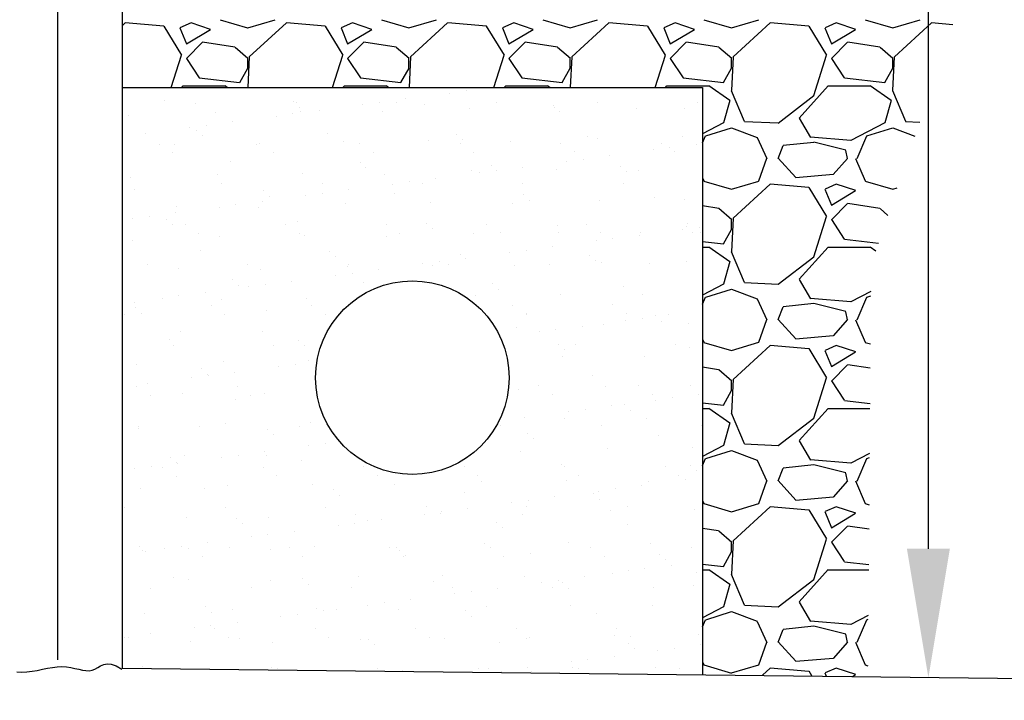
# Model space of a CAD drawing. Header units: inches. Extents: x -9715 to 32893, y -15613 to -1138.
# Tile 168 of 256: x 8983 to 9014, y -5810 to -5789. Entities that reach past the tile are written whole.
import ezdxf

# ---------------------------------------------------------------- set-up
doc = ezdxf.new("R2010")
doc.units = ezdxf.units.IN
doc.header["$MEASUREMENT"] = 0
doc.layers.get('0').update_dxf_attribs({"color": 252})
for name, color, linetype in [('S1', 2, 'Continuous'), ('S3', 4, 'Continuous'), ('S5R', 1, 'Continuous'), ('S6', 1, 'Continuous')]:
    doc.layers.add(name, color=color, linetype=linetype)

# ---------------------------------------------------------------- blocks, each defined once
blk = doc.blocks.new('*X704')
at = {"color": 0}
for p, q in [((1327.081, 570.854), (1327.081, 570.854)), ((1328.643, 571.059), (1328.643, 571.059)), ((1331.082, 571.38), (1331.082, 571.38)), ((1300.579, 570.147), (1300.579, 570.147)), ((1303.436, 569.927), (1303.436, 569.927)), ((1312.584, 570.044), (1312.584, 570.044)), ((1312.778, 569.944), (1312.778, 569.944)), ((1319.006, 569.79), (1319.006, 569.79)), ((1320.567, 569.996), (1320.567, 569.996)), ((1322.121, 569.961), (1322.121, 569.961)), ((1323.006, 570.317), (1323.006, 570.317)), ((1324.765, 569.779), (1324.765, 569.779)), ((1331.463, 569.978), (1331.463, 569.978)), ((1336.769, 569.676), (1336.769, 569.676)), ((1340.806, 569.995), (1340.806, 569.995)), ((1350.148, 570.012), (1350.148, 570.012)), ((1297.209, 568.749), (1297.209, 568.749)), ((1305.311, 569.041), (1305.311, 569.041)), ((1312.492, 568.933), (1312.492, 568.933)), ((1313.137, 569.537), (1313.137, 569.537)), ((1313.164, 569.141), (1313.164, 569.141)), ((1314.931, 569.254), (1314.931, 569.254)), ((1320.838, 569.104), (1320.838, 569.104)), ((1328.941, 569.396), (1328.941, 569.396)), ((1336.794, 569.496), (1336.794, 569.496)), ((1337.322, 569.169), (1337.322, 569.169)), ((1344.468, 569.459), (1344.468, 569.459)), ((1348.951, 569.41), (1348.951, 569.41)), ((1304.417, 567.87), (1304.417, 567.87)), ((1306.856, 568.191), (1306.856, 568.191)), ((1310.93, 568.727), (1310.93, 568.727)), ((1298.78, 567.128), (1298.78, 567.128)), ((1302.855, 567.664), (1302.855, 567.664)), ((1303.565, 567.411), (1303.565, 567.411)), ((1315.747, 567.146), (1315.747, 567.146)), ((1327.751, 567.043), (1327.751, 567.043)), ((1300.039, 566.122), (1300.039, 566.122)), ((1301.444, 566.073), (1301.444, 566.073)), ((1304.118, 566.904), (1304.118, 566.904)), ((1309.118, 566.036), (1309.118, 566.036)), ((1309.382, 566.139), (1309.382, 566.139)), ((1317.221, 566.328), (1317.221, 566.328)), ((1318.724, 566.156), (1318.724, 566.156)), ((1325.073, 566.428), (1325.073, 566.428)), ((1328.067, 566.173), (1328.067, 566.173)), ((1328.304, 566.536), (1328.304, 566.536)), ((1332.748, 566.391), (1332.748, 566.391)), ((1337.409, 566.19), (1337.409, 566.19)), ((1339.932, 566.777), (1339.932, 566.777)), ((1340.85, 566.683), (1340.85, 566.683)), ((1346.751, 566.207), (1346.751, 566.207)), ((1348.703, 566.783), (1348.703, 566.783)), ((1349.998, 566.103), (1349.998, 566.103)), ((1301.304, 565.316), (1301.304, 565.316)), ((1310.647, 565.333), (1310.647, 565.333)), ((1319.989, 565.35), (1319.989, 565.35)), ((1329.332, 565.367), (1329.332, 565.367)), ((1338.674, 565.384), (1338.674, 565.384)), ((1345.998, 565.577), (1345.998, 565.577)), ((1347.559, 565.782), (1347.559, 565.782)), ((1348.017, 565.401), (1348.017, 565.401)), ((1306.728, 564.513), (1306.728, 564.513)), ((1318.732, 564.409), (1318.732, 564.409)), ((1337.922, 564.513), (1337.922, 564.513)), ((1339.484, 564.719), (1339.484, 564.719)), ((1341.923, 565.04), (1341.923, 565.04)), ((1305.5, 563.26), (1305.5, 563.26)), ((1313.353, 563.36), (1313.353, 563.36)), ((1319.285, 563.903), (1319.285, 563.903)), ((1321.027, 563.323), (1321.027, 563.323)), ((1329.13, 563.615), (1329.13, 563.615)), ((1329.847, 563.45), (1329.847, 563.45)), ((1330.914, 564.144), (1330.914, 564.144)), ((1331.409, 563.656), (1331.409, 563.656)), ((1333.847, 563.977), (1333.847, 563.977)), ((1336.983, 563.715), (1336.983, 563.715)), ((1342.918, 564.041), (1342.918, 564.041)), ((1343.471, 563.534), (1343.471, 563.534)), ((1344.657, 563.679), (1344.657, 563.679)), ((1297.398, 562.968), (1297.398, 562.968)), ((1305.859, 562.415), (1305.859, 562.415)), ((1315.201, 562.432), (1315.201, 562.432)), ((1321.772, 562.387), (1321.772, 562.387)), ((1323.333, 562.593), (1323.333, 562.593)), ((1324.544, 562.449), (1324.544, 562.449)), ((1325.772, 562.914), (1325.772, 562.914)), ((1333.886, 562.466), (1333.886, 562.466)), ((1343.228, 562.483), (1343.228, 562.483)), ((1297.71, 561.88), (1297.71, 561.88)), ((1309.714, 561.776), (1309.714, 561.776)), ((1315.258, 561.53), (1315.258, 561.53)), ((1317.697, 561.851), (1317.697, 561.851)), ((1321.895, 561.511), (1321.895, 561.511)), ((1309.622, 560.788), (1309.622, 560.788)), ((1310.267, 561.27), (1310.267, 561.27)), ((1313.696, 561.324), (1313.696, 561.324)), ((1317.41, 560.547), (1317.41, 560.547)), ((1325.262, 560.648), (1325.262, 560.648)), ((1332.937, 560.611), (1332.937, 560.611)), ((1333.9, 561.408), (1333.9, 561.408)), ((1334.453, 560.901), (1334.453, 560.901)), ((1341.039, 560.903), (1341.039, 560.903)), ((1346.081, 561.143), (1346.081, 561.143)), ((1348.892, 561.003), (1348.892, 561.003)), ((1301.546, 559.724), (1301.546, 559.724)), ((1301.633, 560.292), (1301.633, 560.292)), ((1305.621, 560.261), (1305.621, 560.261)), ((1307.183, 560.466), (1307.183, 560.466)), ((1309.307, 560.256), (1309.307, 560.256)), ((1297.546, 559.198), (1297.546, 559.198)), ((1299.107, 559.403), (1299.107, 559.403)), ((1300.696, 559.143), (1300.696, 559.143)), ((1312.877, 558.878), (1312.877, 558.878)), ((1324.881, 558.775), (1324.881, 558.775)), ((1339.832, 558.678), (1339.832, 558.678)), ((1349.174, 558.695), (1349.174, 558.695)), ((1301.249, 558.637), (1301.249, 558.637)), ((1302.462, 558.61), (1302.462, 558.61)), ((1303.727, 557.804), (1303.727, 557.804)), ((1311.805, 558.627), (1311.805, 558.627)), ((1313.07, 557.821), (1313.07, 557.821)), ((1321.147, 558.644), (1321.147, 558.644)), ((1322.412, 557.838), (1322.412, 557.838)), ((1325.434, 558.268), (1325.434, 558.268)), ((1329.319, 557.835), (1329.319, 557.835)), ((1330.489, 558.661), (1330.489, 558.661)), ((1331.755, 557.855), (1331.755, 557.855)), ((1337.063, 558.51), (1337.063, 558.51)), ((1337.172, 557.935), (1337.172, 557.935)), ((1341.097, 557.872), (1341.097, 557.872)), ((1344.846, 557.898), (1344.846, 557.898)), ((1348.764, 558.173), (1348.764, 558.173)), ((1349.067, 558.407), (1349.067, 558.407)), ((1349.62, 557.9), (1349.62, 557.9)), ((1350.325, 558.379), (1350.325, 558.379)), ((1350.439, 557.889), (1350.439, 557.889)), ((1297.587, 557.188), (1297.587, 557.188)), ((1305.689, 557.48), (1305.689, 557.48)), ((1313.542, 557.58), (1313.542, 557.58)), ((1321.216, 557.543), (1321.216, 557.543)), ((1340.688, 557.11), (1340.688, 557.11)), ((1342.25, 557.316), (1342.25, 557.316)), ((1344.689, 557.637), (1344.689, 557.637)), ((1303.859, 556.245), (1303.859, 556.245)), ((1315.863, 556.142), (1315.863, 556.142)), ((1332.613, 556.047), (1332.613, 556.047)), ((1334.175, 556.253), (1334.175, 556.253)), ((1336.613, 556.574), (1336.613, 556.574)), ((1316.416, 555.635), (1316.416, 555.635)), ((1326.099, 555.189), (1326.099, 555.189)), ((1328.044, 555.877), (1328.044, 555.877)), ((1328.538, 555.51), (1328.538, 555.51)), ((1340.049, 555.774), (1340.049, 555.774)), ((1340.602, 555.267), (1340.602, 555.267)), ((1341.228, 555.122), (1341.228, 555.122)), ((1349.081, 555.222), (1349.081, 555.222)), ((1298.939, 554.886), (1298.939, 554.886)), ((1301.822, 554.512), (1301.822, 554.512)), ((1308.282, 554.903), (1308.282, 554.903)), ((1309.496, 554.475), (1309.496, 554.475)), ((1317.599, 554.767), (1317.599, 554.767)), ((1317.624, 554.92), (1317.624, 554.92)), ((1318.024, 554.126), (1318.024, 554.126)), ((1320.463, 554.447), (1320.463, 554.447)), ((1324.538, 554.984), (1324.538, 554.984)), ((1325.451, 554.867), (1325.451, 554.867)), ((1326.966, 554.937), (1326.966, 554.937)), ((1333.126, 554.83), (1333.126, 554.83)), ((1336.309, 554.954), (1336.309, 554.954)), ((1345.651, 554.971), (1345.651, 554.971)), ((1306.845, 553.509), (1306.845, 553.509)), ((1312.388, 553.384), (1312.388, 553.384)), ((1316.462, 553.921), (1316.462, 553.921)), ((1319.026, 553.244), (1319.026, 553.244)), ((1304.312, 552.321), (1304.312, 552.321)), ((1307.398, 553.002), (1307.398, 553.002)), ((1308.387, 552.858), (1308.387, 552.858)), ((1309.949, 553.063), (1309.949, 553.063)), ((1331.03, 553.141), (1331.03, 553.141)), ((1331.583, 552.634), (1331.583, 552.634)), ((1343.212, 552.875), (1343.212, 552.875)), ((1297.776, 551.407), (1297.776, 551.407)), ((1300.312, 551.794), (1300.312, 551.794)), ((1301.873, 552), (1301.873, 552)), ((1305.878, 551.699), (1305.878, 551.699)), ((1313.731, 551.799), (1313.731, 551.799)), ((1329.508, 552.054), (1329.508, 552.054)), ((1337.361, 552.155), (1337.361, 552.155)), ((1345.035, 552.118), (1345.035, 552.118)), ((1297.826, 550.876), (1297.826, 550.876)), ((1304.885, 551.098), (1304.885, 551.098)), ((1310.008, 550.611), (1310.008, 550.611)), ((1314.227, 551.115), (1314.227, 551.115)), ((1332.912, 551.149), (1332.912, 551.149)), ((1342.255, 551.166), (1342.255, 551.166)), ((1296.808, 550.275), (1296.808, 550.275)), ((1298.379, 550.369), (1298.379, 550.369)), ((1306.15, 550.292), (1306.15, 550.292)), ((1315.493, 550.309), (1315.493, 550.309)), ((1334.177, 550.343), (1334.177, 550.343)), ((1334.193, 550.242), (1334.193, 550.242)), ((1343.454, 549.707), (1343.454, 549.707)), ((1343.52, 550.36), (1343.52, 550.36)), ((1345.016, 549.912), (1345.016, 549.912)), ((1346.198, 550.139), (1346.198, 550.139)), ((1346.75, 549.633), (1346.75, 549.633)), ((1347.455, 550.233), (1347.455, 550.233)), ((1302.011, 548.731), (1302.011, 548.731)), ((1309.685, 548.695), (1309.685, 548.695)), ((1333.315, 549.05), (1333.315, 549.05)), ((1335.379, 548.644), (1335.379, 548.644)), ((1336.941, 548.849), (1336.941, 548.849)), ((1339.379, 549.17), (1339.379, 549.17)), ((1341.417, 549.342), (1341.417, 549.342)), ((1349.27, 549.442), (1349.27, 549.442)), ((1300.989, 547.978), (1300.989, 547.978)), ((1312.994, 547.875), (1312.994, 547.875)), ((1301.362, 547.373), (1301.362, 547.373)), ((1310.704, 547.39), (1310.704, 547.39)), ((1313.546, 547.368), (1313.546, 547.368)), ((1337.179, 547.506), (1337.179, 547.506)), ((1337.732, 547), (1337.732, 547)), ((1338.732, 547.441), (1338.732, 547.441)), ((1348.074, 547.458), (1348.074, 547.458)), ((1349.36, 547.241), (1349.36, 547.241)), ((1306.067, 545.919), (1306.067, 545.919)), ((1313.92, 546.019), (1313.92, 546.019)), ((1337.55, 546.374), (1337.55, 546.374)), ((1345.224, 546.337), (1345.224, 546.337)), ((1297.965, 545.627), (1297.965, 545.627)), ((1303.975, 545.242), (1303.975, 545.242)), ((1311.153, 545.454), (1311.153, 545.454)), ((1312.715, 545.66), (1312.715, 545.66)), ((1303.078, 544.391), (1303.078, 544.391)), ((1304.528, 544.735), (1304.528, 544.735)), ((1304.639, 544.597), (1304.639, 544.597)), ((1307.078, 544.918), (1307.078, 544.918)), ((1340.342, 544.608), (1340.342, 544.608)), ((1297.966, 543.568), (1297.966, 543.568)), ((1299.003, 543.855), (1299.003, 543.855)), ((1307.308, 543.585), (1307.308, 543.585)), ((1333.504, 543.269), (1333.504, 543.269)), ((1335.335, 543.636), (1335.335, 543.636)), ((1341.606, 543.561), (1341.606, 543.561)), ((1344.678, 543.653), (1344.678, 543.653)), ((1349.459, 543.661), (1349.459, 543.661)), ((1299.231, 542.763), (1299.231, 542.763)), ((1302.2, 542.951), (1302.2, 542.951)), ((1307.138, 542.343), (1307.138, 542.343)), ((1308.573, 542.78), (1308.573, 542.78)), ((1309.874, 542.914), (1309.874, 542.914)), ((1336.6, 542.83), (1336.6, 542.83)), ((1345.943, 542.847), (1345.943, 542.847)), ((1346.22, 542.303), (1346.22, 542.303)), ((1347.782, 542.509), (1347.782, 542.509)), ((1350.221, 542.83), (1350.221, 542.83)), ((1339.706, 541.446), (1339.706, 541.446)), ((1342.145, 541.767), (1342.145, 541.767)), ((1343.328, 541.872), (1343.328, 541.872)), ((1343.881, 541.365), (1343.881, 541.365)), ((1334.07, 540.704), (1334.07, 540.704)), ((1337.739, 540.594), (1337.739, 540.594)), ((1338.145, 541.24), (1338.145, 541.24)), ((1345.413, 540.557), (1345.413, 540.557)), ((1298.12, 539.71), (1298.12, 539.71)), ((1298.154, 539.846), (1298.154, 539.846)), ((1303.785, 539.861), (1303.785, 539.861)), ((1306.256, 540.138), (1306.256, 540.138)), ((1310.124, 539.607), (1310.124, 539.607)), ((1313.127, 539.878), (1313.127, 539.878)), ((1314.109, 540.238), (1314.109, 540.238)), ((1331.812, 539.912), (1331.812, 539.912)), ((1341.155, 539.929), (1341.155, 539.929)), ((1350.497, 539.946), (1350.497, 539.946)), ((1310.677, 539.1), (1310.677, 539.1)), ((1334.31, 539.239), (1334.31, 539.239)), ((1334.863, 538.732), (1334.863, 538.732)), ((1346.491, 538.974), (1346.491, 538.974)), ((1313.919, 538.051), (1313.919, 538.051)), ((1315.481, 538.257), (1315.481, 538.257)), ((1341.795, 537.781), (1341.795, 537.781)), ((1349.648, 537.881), (1349.648, 537.881)), ((1301.106, 536.974), (1301.106, 536.974)), ((1302.389, 537.17), (1302.389, 537.17)), ((1305.844, 536.988), (1305.844, 536.988)), ((1307.405, 537.193), (1307.405, 537.193)), ((1309.844, 537.514), (1309.844, 537.514)), ((1310.063, 537.134), (1310.063, 537.134)), ((1313.287, 536.709), (1313.287, 536.709)), ((1333.693, 537.489), (1333.693, 537.489)), ((1297.768, 535.925), (1297.768, 535.925)), ((1299.33, 536.13), (1299.33, 536.13)), ((1300.388, 536.056), (1300.388, 536.056)), ((1301.659, 536.467), (1301.659, 536.467)), ((1301.769, 536.451), (1301.769, 536.451)), ((1309.731, 536.073), (1309.731, 536.073)), ((1319.073, 536.09), (1319.073, 536.09)), ((1328.416, 536.107), (1328.416, 536.107)), ((1337.473, 536.34), (1337.473, 536.34)), ((1337.758, 536.124), (1337.758, 536.124)), ((1347.101, 536.141), (1347.101, 536.141)), ((1349.477, 536.237), (1349.477, 536.237)), ((1301.653, 535.25), (1301.653, 535.25)), ((1310.996, 535.267), (1310.996, 535.267)), ((1320.338, 535.284), (1320.338, 535.284)), ((1329.681, 535.301), (1329.681, 535.301)), ((1339.023, 535.318), (1339.023, 535.318)), ((1348.366, 535.335), (1348.366, 535.335)), ((1348.986, 534.9), (1348.986, 534.9)), ((1350.03, 535.731), (1350.03, 535.731)), ((1350.548, 535.106), (1350.548, 535.106)), ((1298.343, 534.066), (1298.343, 534.066)), ((1304.269, 534.076), (1304.269, 534.076)), ((1306.445, 534.358), (1306.445, 534.358)), ((1314.298, 534.458), (1314.298, 534.458)), ((1316.273, 533.973), (1316.273, 533.973)), ((1321.972, 534.421), (1321.972, 534.421)), ((1330.075, 534.713), (1330.075, 534.713)), ((1337.928, 534.813), (1337.928, 534.813)), ((1342.472, 534.043), (1342.472, 534.043)), ((1344.911, 534.364), (1344.911, 534.364)), ((1345.602, 534.776), (1345.602, 534.776)), ((1316.826, 533.466), (1316.826, 533.466)), ((1328.454, 533.707), (1328.454, 533.707)), ((1336.836, 533.301), (1336.836, 533.301)), ((1340.459, 533.604), (1340.459, 533.604)), ((1340.911, 533.837), (1340.911, 533.837)), ((1341.012, 533.098), (1341.012, 533.098)), ((1296.865, 532.332), (1296.865, 532.332)), ((1306.208, 532.349), (1306.208, 532.349)), ((1315.55, 532.366), (1315.55, 532.366)), ((1324.893, 532.383), (1324.893, 532.383)), ((1328.761, 532.237), (1328.761, 532.237)), ((1332.836, 532.774), (1332.836, 532.774)), ((1334.235, 532.4), (1334.235, 532.4)), ((1334.397, 532.979), (1334.397, 532.979)), ((1343.578, 532.417), (1343.578, 532.417)), ((1302.578, 531.39), (1302.578, 531.39)), ((1307.255, 531.34), (1307.255, 531.34)), ((1310.252, 531.353), (1310.252, 531.353)), ((1318.355, 531.645), (1318.355, 531.645)), ((1324.76, 531.711), (1324.76, 531.711)), ((1326.207, 531.745), (1326.207, 531.745)), ((1326.322, 531.916), (1326.322, 531.916)), ((1333.882, 531.708), (1333.882, 531.708)), ((1341.984, 532), (1341.984, 532)), ((1349.837, 532.101), (1349.837, 532.101)), ((1307.807, 530.833), (1307.807, 530.833)), ((1316.685, 530.648), (1316.685, 530.648)), ((1318.247, 530.853), (1318.247, 530.853)), ((1319.436, 531.074), (1319.436, 531.074)), ((1320.685, 531.174), (1320.685, 531.174)), ((1331.44, 530.971), (1331.44, 530.971)), ((1331.993, 530.465), (1331.993, 530.465)), ((1343.621, 530.706), (1343.621, 530.706)), ((1308.61, 529.585), (1308.61, 529.585)), ((1310.171, 529.79), (1310.171, 529.79)), ((1312.61, 530.111), (1312.61, 530.111)), ((1298.236, 528.707), (1298.236, 528.707)), ((1300.534, 528.521), (1300.534, 528.521)), ((1302.096, 528.727), (1302.096, 528.727)), ((1302.811, 528.544), (1302.811, 528.544)), ((1304.535, 529.048), (1304.535, 529.048)), ((1306.634, 528.577), (1306.634, 528.577)), ((1312.154, 528.561), (1312.154, 528.561)), ((1314.487, 528.677), (1314.487, 528.677)), ((1321.496, 528.578), (1321.496, 528.578)), ((1322.161, 528.641), (1322.161, 528.641)), ((1330.264, 528.932), (1330.264, 528.932)), ((1330.839, 528.595), (1330.839, 528.595)), ((1338.117, 529.033), (1338.117, 529.033)), ((1340.181, 528.612), (1340.181, 528.612)), ((1345.791, 528.996), (1345.791, 528.996)), ((1349.523, 528.629), (1349.523, 528.629)), ((1298.531, 528.285), (1298.531, 528.285)), ((1298.789, 528.2), (1298.789, 528.2)), ((1304.076, 527.738), (1304.076, 527.738)), ((1310.417, 528.441), (1310.417, 528.441)), ((1313.419, 527.755), (1313.419, 527.755)), ((1322.422, 528.338), (1322.422, 528.338)), ((1322.761, 527.772), (1322.761, 527.772)), ((1322.975, 527.832), (1322.975, 527.832)), ((1332.104, 527.789), (1332.104, 527.789)), ((1334.603, 528.073), (1334.603, 528.073)), ((1341.446, 527.806), (1341.446, 527.806)), ((1346.607, 527.97), (1346.607, 527.97)), ((1345.238, 526.639), (1345.238, 526.639)), ((1347.16, 527.463), (1347.16, 527.463)), ((1347.677, 526.96), (1347.677, 526.96)), ((1301.399, 525.808), (1301.399, 525.808)), ((1313.403, 525.705), (1313.403, 525.705)), ((1318.544, 525.865), (1318.544, 525.865)), ((1326.396, 525.965), (1326.396, 525.965)), ((1334.071, 525.928), (1334.071, 525.928)), ((1339.602, 525.897), (1339.602, 525.897)), ((1342.173, 526.22), (1342.173, 526.22)), ((1343.677, 526.434), (1343.677, 526.434)), ((1350.026, 526.32), (1350.026, 526.32)), ((1299.288, 524.82), (1299.288, 524.82)), ((1302.767, 525.609), (1302.767, 525.609)), ((1308.631, 524.836), (1308.631, 524.836)), ((1310.441, 525.573), (1310.441, 525.573)), ((1313.956, 525.199), (1313.956, 525.199)), ((1317.973, 524.853), (1317.973, 524.853)), ((1325.585, 525.44), (1325.585, 525.44)), ((1327.316, 524.87), (1327.316, 524.87)), ((1331.527, 524.834), (1331.527, 524.834)), ((1335.602, 525.371), (1335.602, 525.371)), ((1336.658, 524.887), (1336.658, 524.887)), ((1337.163, 525.576), (1337.163, 525.576)), ((1337.589, 525.337), (1337.589, 525.337)), ((1338.142, 524.83), (1338.142, 524.83)), ((1346, 524.904), (1346, 524.904)), ((1349.77, 525.072), (1349.77, 525.072)), ((1327.526, 524.307), (1327.526, 524.307)), ((1329.088, 524.513), (1329.088, 524.513)), ((1304.385, 523.072), (1304.385, 523.072)), ((1319.451, 523.244), (1319.451, 523.244)), ((1321.013, 523.45), (1321.013, 523.45)), ((1323.451, 523.771), (1323.451, 523.771)), ((1330.453, 523.152), (1330.453, 523.152)), ((1338.306, 523.252), (1338.306, 523.252)), ((1345.98, 523.215), (1345.98, 523.215)), ((1298.72, 522.505), (1298.72, 522.505)), ((1304.938, 522.566), (1304.938, 522.566)), ((1306.823, 522.797), (1306.823, 522.797)), ((1311.376, 522.181), (1311.376, 522.181)), ((1312.937, 522.387), (1312.937, 522.387)), ((1314.676, 522.897), (1314.676, 522.897)), ((1315.376, 522.708), (1315.376, 522.708)), ((1316.566, 522.807), (1316.566, 522.807)), ((1322.35, 522.86), (1322.35, 522.86)), ((1328.571, 522.704), (1328.571, 522.704)), ((1329.124, 522.197), (1329.124, 522.197)), ((1340.752, 522.439), (1340.752, 522.439)), ((1304.862, 521.324), (1304.862, 521.324)), ((1307.301, 521.645), (1307.301, 521.645)), ((1296.787, 520.261), (1296.787, 520.261)), ((1297.157, 520.209), (1297.157, 520.209)), ((1299.226, 520.582), (1299.226, 520.582)), ((1303.3, 521.118), (1303.3, 521.118)), ((1305.234, 521.032), (1305.234, 521.032)), ((1306.499, 520.226), (1306.499, 520.226)), ((1314.577, 521.049), (1314.577, 521.049)), ((1315.842, 520.243), (1315.842, 520.243)), ((1323.919, 521.066), (1323.919, 521.066)), ((1325.184, 520.26), (1325.184, 520.26)), ((1333.261, 521.082), (1333.261, 521.082)), ((1334.527, 520.277), (1334.527, 520.277)), ((1342.362, 520.439), (1342.362, 520.439)), ((1342.604, 521.099), (1342.604, 521.099)), ((1343.869, 520.294), (1343.869, 520.294)), ((1350.215, 520.54), (1350.215, 520.54)), ((1302.956, 519.829), (1302.956, 519.829)), ((1307.548, 520.174), (1307.548, 520.174)), ((1310.63, 519.792), (1310.63, 519.792)), ((1318.733, 520.084), (1318.733, 520.084)), ((1319.552, 520.071), (1319.552, 520.071)), ((1320.105, 519.564), (1320.105, 519.564)), ((1326.585, 520.184), (1326.585, 520.184)), ((1331.734, 519.806), (1331.734, 519.806)), ((1334.26, 520.147), (1334.26, 520.147)), ((1343.738, 519.702), (1343.738, 519.702)), ((1350.443, 519.557), (1350.443, 519.557)), ((1342.368, 518.494), (1342.368, 518.494)), ((1344.291, 519.196), (1344.291, 519.196)), ((1346.443, 519.03), (1346.443, 519.03)), ((1348.004, 519.236), (1348.004, 519.236)), ((1298.53, 517.541), (1298.53, 517.541)), ((1338.368, 517.967), (1338.368, 517.967)), ((1338.495, 517.472), (1338.495, 517.472)), ((1339.929, 518.173), (1339.929, 518.173)), ((1310.534, 517.438), (1310.534, 517.438)), ((1311.054, 517.324), (1311.054, 517.324)), ((1320.396, 517.341), (1320.396, 517.341)), ((1322.715, 517.173), (1322.715, 517.173)), ((1329.738, 517.358), (1329.738, 517.358)), ((1330.642, 517.372), (1330.642, 517.372)), ((1331.854, 517.11), (1331.854, 517.11)), ((1334.293, 517.431), (1334.293, 517.431)), ((1334.72, 517.069), (1334.72, 517.069)), ((1339.081, 517.375), (1339.081, 517.375)), ((1346.169, 517.435), (1346.169, 517.435)), ((1348.423, 517.392), (1348.423, 517.392))]:
    blk.add_line(p, q, dxfattribs=at)
blk = doc.blocks.new('*X712')
at = {"color": 0}
for p, q in [((2253.599, 1272.598), (2253.316, 1272.34)), ((2257.202, 1272.293), (2253.602, 1272.593)), ((2258.875, 1269.606), (2257.225, 1272.306)), ((2258.695, 1272.15), (2259.295, 1270.65)), ((2259.749, 1272.599), (2258.699, 1272.149)), ((2261.553, 1272.002), (2259.753, 1272.602)), ((2262.444, 1272.894), (2264.994, 1272.144)), ((2265.003, 1272.146), (2267.553, 1272.896)), ((2268.599, 1272.598), (2265.149, 1269.448)), ((2272.202, 1272.293), (2268.602, 1272.593)), ((2273.875, 1269.607), (2272.225, 1272.307)), ((2273.695, 1272.15), (2274.295, 1270.65)), ((2274.749, 1272.599), (2273.699, 1272.149)), ((2276.553, 1272.002), (2274.753, 1272.602)), ((2277.444, 1272.894), (2279.994, 1272.144)), ((2280.003, 1272.146), (2282.553, 1272.896)), ((2283.599, 1272.598), (2280.149, 1269.448)), ((2287.202, 1272.293), (2283.602, 1272.593)), ((2288.875, 1269.607), (2287.225, 1272.307)), ((2288.695, 1272.15), (2289.295, 1270.65)), ((2289.749, 1272.599), (2288.699, 1272.149)), ((2291.553, 1272.002), (2289.753, 1272.602)), ((2292.444, 1272.894), (2294.994, 1272.144)), ((2295.003, 1272.146), (2297.553, 1272.896)), ((2298.599, 1272.598), (2295.149, 1269.448)), ((2302.202, 1272.293), (2298.602, 1272.593)), ((2303.875, 1269.607), (2302.225, 1272.307)), ((2303.695, 1272.15), (2304.295, 1270.65)), ((2304.75, 1272.599), (2303.7, 1272.149)), ((2306.553, 1272.002), (2304.753, 1272.602)), ((2307.444, 1272.894), (2309.994, 1272.144)), ((2310.003, 1272.146), (2312.553, 1272.896)), ((2313.599, 1272.598), (2310.149, 1269.448)), ((2317.202, 1272.293), (2313.602, 1272.593)), ((2318.876, 1269.607), (2317.226, 1272.307)), ((2318.695, 1272.15), (2319.295, 1270.65)), ((2319.75, 1272.599), (2318.7, 1272.149)), ((2321.553, 1272.002), (2319.753, 1272.602)), ((2322.444, 1272.894), (2324.994, 1272.144)), ((2325.003, 1272.146), (2327.553, 1272.896)), ((2328.599, 1272.598), (2325.149, 1269.448)), ((2330.598, 1272.427), (2328.602, 1272.593)), ((2259.299, 1270.652), (2261.549, 1272.002)), ((2274.299, 1270.652), (2276.549, 1272.002)), ((2289.299, 1270.652), (2291.549, 1272.002)), ((2304.299, 1270.652), (2306.549, 1272.002)), ((2319.299, 1270.652), (2321.549, 1272.002)), ((2260.799, 1270.799), (2259.299, 1269.299)), ((2263.809, 1270.353), (2260.809, 1270.803)), ((2265.021, 1269.279), (2263.821, 1270.329)), ((2275.799, 1270.799), (2274.299, 1269.299)), ((2278.809, 1270.353), (2275.809, 1270.803)), ((2280.021, 1269.279), (2278.821, 1270.329)), ((2290.799, 1270.799), (2289.299, 1269.299)), ((2293.809, 1270.353), (2290.809, 1270.803)), ((2295.021, 1269.279), (2293.821, 1270.329)), ((2305.799, 1270.799), (2304.299, 1269.299)), ((2308.809, 1270.353), (2305.809, 1270.803)), ((2310.021, 1269.279), (2308.821, 1270.329)), ((2320.799, 1270.799), (2319.299, 1269.299)), ((2323.809, 1270.353), (2320.809, 1270.803)), ((2325.021, 1269.279), (2323.821, 1270.329)), ((2257.894, 1266.606), (2258.851, 1269.594)), ((2265.143, 1269.457), (2265.007, 1266.606)), ((2272.894, 1266.606), (2273.851, 1269.594)), ((2280.143, 1269.457), (2280.007, 1266.606)), ((2287.894, 1266.606), (2288.851, 1269.593)), ((2295.143, 1269.457), (2295.007, 1266.606)), ((2302.894, 1266.606), (2303.851, 1269.593)), ((2310.143, 1269.457), (2309.993, 1266.307)), ((2317.651, 1265.843), (2318.851, 1269.593)), ((2325.143, 1269.457), (2324.993, 1266.307)), ((2259.297, 1269.304), (2260.497, 1267.504)), ((2265, 1268.4), (2265, 1269.3)), ((2274.297, 1269.304), (2275.497, 1267.504)), ((2280, 1268.4), (2280, 1269.3)), ((2289.297, 1269.304), (2290.497, 1267.504)), ((2295, 1268.4), (2295, 1269.3)), ((2304.297, 1269.304), (2305.497, 1267.504)), ((2310, 1268.4), (2310, 1269.3)), ((2319.296, 1269.304), (2320.496, 1267.504)), ((2325, 1268.4), (2325, 1269.3)), ((2264.258, 1267.053), (2265.008, 1268.403)), ((2279.258, 1267.053), (2280.008, 1268.403)), ((2294.258, 1267.053), (2295.008, 1268.403)), ((2309.258, 1267.053), (2310.008, 1268.403)), ((2324.258, 1267.053), (2325.008, 1268.403)), ((2258.863, 1266.606), (2258.997, 1266.755)), ((2259, 1266.75), (2262.9, 1266.75)), ((2260.502, 1267.496), (2264.252, 1267.046)), ((2262.896, 1266.771), (2263.136, 1266.606)), ((2273.863, 1266.606), (2273.997, 1266.755)), ((2274, 1266.75), (2277.9, 1266.75)), ((2275.502, 1267.496), (2279.252, 1267.046)), ((2277.896, 1266.771), (2278.136, 1266.606)), ((2288.863, 1266.606), (2288.997, 1266.755)), ((2289, 1266.75), (2292.9, 1266.75)), ((2290.502, 1267.496), (2294.252, 1267.046)), ((2292.896, 1266.771), (2293.136, 1266.606)), ((2303.863, 1266.606), (2303.997, 1266.755)), ((2304, 1266.75), (2307.9, 1266.75)), ((2305.502, 1267.496), (2309.252, 1267.046)), ((2307.896, 1266.772), (2309.846, 1265.422)), ((2316.297, 1263.755), (2318.997, 1266.755)), ((2319, 1266.75), (2322.9, 1266.75)), ((2320.502, 1267.496), (2324.252, 1267.046)), ((2322.896, 1266.772), (2324.846, 1265.422)), ((2309.981, 1266.328), (2311.181, 1263.478)), ((2314.352, 1263.292), (2317.652, 1265.842)), ((2324.981, 1266.328), (2326.181, 1263.478)), ((2309.856, 1265.398), (2309.256, 1263.298)), ((2324.856, 1265.398), (2324.256, 1263.298)), ((2309.25, 1263.301), (2307.316, 1262.287)), ((2311.196, 1263.446), (2314.346, 1263.296)), ((2317.372, 1261.943), (2316.322, 1263.743)), ((2324.25, 1263.301), (2321.1, 1261.651)), ((2326.196, 1263.446), (2327.51, 1263.384)), ((2307.316, 1261.449), (2307.594, 1262.098)), ((2307.601, 1262.099), (2310.001, 1262.849)), ((2309.997, 1262.85), (2312.397, 1261.95)), ((2321.694, 1259.998), (2322.594, 1262.098)), ((2322.601, 1262.099), (2325.001, 1262.849)), ((2324.997, 1262.85), (2327.064, 1262.075)), ((2312.401, 1261.946), (2313.301, 1259.996)), ((2314.347, 1260.004), (2314.797, 1261.204)), ((2317.655, 1261.493), (2314.805, 1261.193)), ((2321.095, 1261.665), (2317.345, 1261.965)), ((2320.647, 1260.755), (2317.647, 1261.505)), ((2320.8, 1259.991), (2320.65, 1260.741)), ((2312.544, 1257.908), (2313.294, 1260.008)), ((2315.996, 1258.234), (2314.346, 1260.034)), ((2320.797, 1260.005), (2319.447, 1258.505)), ((2321.539, 1260.003), (2322.439, 1257.903)), ((2319.446, 1258.503), (2315.996, 1258.203)), ((2307.316, 1258.191), (2307.439, 1257.903)), ((2307.444, 1257.894), (2309.994, 1257.144)), ((2310.002, 1257.146), (2312.552, 1257.896)), ((2313.599, 1257.598), (2310.149, 1254.448)), ((2317.202, 1257.293), (2313.602, 1257.593)), ((2319.75, 1257.599), (2318.7, 1257.149)), ((2321.553, 1257.002), (2319.753, 1257.602)), ((2322.444, 1257.894), (2324.994, 1257.144)), ((2318.875, 1254.607), (2317.225, 1257.307)), ((2318.695, 1257.15), (2319.295, 1255.65)), ((2319.299, 1255.652), (2321.549, 1257.002)), ((2325.002, 1257.146), (2325.423, 1257.27)), ((2320.799, 1255.799), (2319.299, 1254.299)), ((2323.809, 1255.353), (2320.809, 1255.803)), ((2308.809, 1255.353), (2307.316, 1255.577)), ((2310.021, 1254.279), (2308.821, 1255.329)), ((2324.544, 1254.696), (2323.821, 1255.329)), ((2310.143, 1254.457), (2309.993, 1251.307)), ((2310, 1253.4), (2310, 1254.3)), ((2317.651, 1250.843), (2318.851, 1254.593)), ((2319.297, 1254.304), (2320.497, 1252.504)), ((2309.258, 1252.053), (2310.008, 1253.403)), ((2307.316, 1252.278), (2309.252, 1252.046)), ((2320.502, 1252.496), (2323.664, 1252.117)), ((2307.316, 1251.75), (2307.9, 1251.75)), ((2307.896, 1251.771), (2309.846, 1250.421)), ((2309.981, 1251.328), (2311.181, 1248.478)), ((2316.297, 1248.755), (2318.997, 1251.755)), ((2319, 1251.75), (2322.9, 1251.75)), ((2322.896, 1251.771), (2323.422, 1251.408)), ((2309.856, 1250.398), (2309.256, 1248.298)), ((2314.352, 1248.292), (2317.652, 1250.842)), ((2311.196, 1248.446), (2314.346, 1248.296)), ((2317.372, 1246.943), (2316.322, 1248.743)), ((2309.25, 1248.301), (2307.316, 1247.288)), ((2307.601, 1247.099), (2310.001, 1247.849)), ((2309.997, 1247.85), (2312.397, 1246.95)), ((2322.968, 1247.629), (2321.1, 1246.651)), ((2307.316, 1246.449), (2307.594, 1247.098)), ((2312.401, 1246.946), (2313.301, 1244.996)), ((2317.655, 1246.493), (2314.805, 1246.193)), ((2321.095, 1246.665), (2317.345, 1246.965)), ((2320.647, 1245.755), (2317.647, 1246.505)), ((2321.694, 1244.998), (2322.594, 1247.098)), ((2322.601, 1247.099), (2322.964, 1247.213)), ((2314.347, 1245.004), (2314.797, 1246.204)), ((2320.8, 1244.991), (2320.65, 1245.741)), ((2312.544, 1242.908), (2313.294, 1245.008)), ((2315.996, 1243.234), (2314.346, 1245.034)), ((2320.797, 1245.005), (2319.447, 1243.505)), ((2321.539, 1245.003), (2322.439, 1242.903)), ((2307.316, 1243.191), (2307.439, 1242.903)), ((2307.444, 1242.894), (2309.994, 1242.144)), ((2310.002, 1242.146), (2312.552, 1242.896)), ((2319.446, 1243.502), (2315.996, 1243.202)), ((2322.444, 1242.894), (2322.929, 1242.752)), ((2313.599, 1242.598), (2310.149, 1239.448)), ((2317.202, 1242.293), (2313.602, 1242.593)), ((2318.875, 1239.607), (2317.225, 1242.307)), ((2318.695, 1242.15), (2319.295, 1240.65)), ((2319.75, 1242.599), (2318.7, 1242.149)), ((2319.3, 1240.652), (2321.55, 1242.002)), ((2321.553, 1242.002), (2319.753, 1242.602)), ((2308.808, 1240.353), (2307.316, 1240.577)), ((2310.021, 1239.279), (2308.821, 1240.329)), ((2320.799, 1240.799), (2319.299, 1239.299)), ((2322.911, 1240.488), (2320.808, 1240.803)), ((2310.143, 1239.457), (2309.993, 1236.307)), ((2310, 1238.4), (2310, 1239.3)), ((2317.651, 1235.843), (2318.851, 1239.593)), ((2319.297, 1239.304), (2320.497, 1237.504)), ((2309.258, 1237.053), (2310.008, 1238.403)), ((2320.502, 1237.496), (2322.885, 1237.21)), ((2307.316, 1237.278), (2309.252, 1237.046)), ((2307.316, 1236.75), (2307.9, 1236.75)), ((2307.896, 1236.771), (2309.846, 1235.421)), ((2316.297, 1233.755), (2318.997, 1236.755)), ((2319, 1236.75), (2322.881, 1236.75)), ((2309.981, 1236.328), (2311.181, 1233.478)), ((2314.352, 1233.291), (2317.652, 1235.841)), ((2309.856, 1235.398), (2309.256, 1233.298)), ((2317.372, 1231.943), (2316.322, 1233.743)), ((2309.25, 1233.301), (2307.316, 1232.288)), ((2307.601, 1232.099), (2310.001, 1232.849)), ((2309.997, 1232.85), (2312.397, 1231.95)), ((2311.196, 1233.446), (2314.346, 1233.296)), ((2307.316, 1231.449), (2307.594, 1232.098)), ((2312.401, 1231.946), (2313.301, 1229.996)), ((2321.095, 1231.665), (2317.345, 1231.965)), ((2322.848, 1232.567), (2321.1, 1231.651)), ((2321.694, 1229.998), (2322.594, 1232.098)), ((2322.601, 1232.099), (2322.845, 1232.175)), ((2314.347, 1230.004), (2314.797, 1231.204)), ((2317.655, 1231.493), (2314.805, 1231.193)), ((2320.647, 1230.755), (2317.647, 1231.505)), ((2312.544, 1227.908), (2313.294, 1230.008)), ((2315.996, 1228.233), (2314.346, 1230.033)), ((2320.797, 1230.005), (2319.447, 1228.505)), ((2320.8, 1229.991), (2320.65, 1230.741)), ((2321.539, 1230.003), (2322.439, 1227.903)), ((2307.316, 1228.192), (2307.439, 1227.903)), ((2319.446, 1228.502), (2315.996, 1228.202)), ((2307.444, 1227.894), (2309.994, 1227.144)), ((2310.002, 1227.146), (2312.552, 1227.896)), ((2313.599, 1227.598), (2310.149, 1224.448)), ((2317.202, 1227.293), (2313.602, 1227.593)), ((2318.875, 1224.607), (2317.225, 1227.307)), ((2319.75, 1227.6), (2318.7, 1227.15)), ((2321.553, 1227.002), (2319.753, 1227.602)), ((2322.444, 1227.894), (2322.81, 1227.787)), ((2318.695, 1227.15), (2319.295, 1225.65)), ((2319.3, 1225.652), (2321.55, 1227.002)), ((2308.808, 1225.353), (2307.316, 1225.577)), ((2320.799, 1225.799), (2319.299, 1224.299)), ((2322.792, 1225.506), (2320.808, 1225.803)), ((2310.021, 1224.279), (2308.821, 1225.329)), ((2317.651, 1220.843), (2318.851, 1224.593)), ((2310.143, 1224.457), (2309.993, 1221.307)), ((2310, 1223.4), (2310, 1224.3)), ((2319.297, 1224.304), (2320.497, 1222.504)), ((2309.258, 1222.053), (2310.008, 1223.403)), ((2307.316, 1222.278), (2309.252, 1222.046)), ((2307.316, 1221.75), (2307.9, 1221.75)), ((2307.896, 1221.771), (2309.846, 1220.421)), ((2316.297, 1218.755), (2318.997, 1221.755)), ((2319, 1221.75), (2322.762, 1221.75)), ((2320.502, 1222.496), (2322.766, 1222.224)), ((2309.981, 1221.328), (2311.181, 1218.478)), ((2314.352, 1218.291), (2317.652, 1220.841)), ((2309.856, 1220.398), (2309.256, 1218.298)), ((2309.25, 1218.301), (2307.316, 1217.288)), ((2311.196, 1218.446), (2314.346, 1218.296)), ((2317.372, 1216.943), (2316.322, 1218.743)), ((2307.601, 1217.099), (2310.001, 1217.849)), ((2309.997, 1217.85), (2312.397, 1216.95)), ((2322.729, 1217.504), (2321.099, 1216.651)), ((2307.316, 1216.45), (2307.594, 1217.098)), ((2312.401, 1216.946), (2313.301, 1214.996)), ((2317.655, 1216.493), (2314.805, 1216.193)), ((2321.095, 1216.665), (2317.345, 1216.965)), ((2320.647, 1215.755), (2317.647, 1216.505)), ((2321.694, 1214.998), (2322.594, 1217.098)), ((2322.601, 1217.099), (2322.726, 1217.138)), ((2314.347, 1215.004), (2314.797, 1216.204)), ((2320.8, 1214.991), (2320.65, 1215.741)), ((2312.544, 1212.908), (2313.294, 1215.008)), ((2315.996, 1213.233), (2314.346, 1215.033)), ((2320.797, 1215.005), (2319.447, 1213.505)), ((2321.539, 1215.003), (2322.439, 1212.903)), ((2319.446, 1213.502), (2315.996, 1213.202)), ((2307.316, 1213.192), (2307.439, 1212.903)), ((2307.444, 1212.894), (2309.994, 1212.144)), ((2310.002, 1212.146), (2312.552, 1212.896)), ((2313.599, 1212.598), (2312.893, 1211.954)), ((2317.202, 1212.293), (2313.602, 1212.593)), ((2319.75, 1212.6), (2318.7, 1212.15)), ((2321.553, 1212.002), (2319.753, 1212.602)), ((2322.444, 1212.894), (2322.691, 1212.822)), ((2317.485, 1211.881), (2317.225, 1212.307)), ((2318.695, 1212.15), (2318.811, 1211.86)), ((2321.25, 1211.822), (2321.55, 1212.002))]:
    blk.add_line(p, q, dxfattribs=at)

msp = doc.modelspace()

# ---------------------------------------------------------------- linework, layer by layer
at = {"layer": 'S1', "color": 3}
for p, q in [((8986.40218, -5553.00324), (8986.40218, -5809.00324)), ((8986.40218, -5809.00324), (9072.40218, -5810.00324))]:
    msp.add_line(p, q, dxfattribs=at)
at = {"layer": 'S1'}
for p, q in [((8986.40218, -5791.00324), (9004.40218, -5791.00324)), ((9004.40218, -5791.00324), (9004.40218, -5809.19074))]:
    msp.add_line(p, q, dxfattribs=at)
at = {"layer": 'S1', "color": 2}
msp.add_lwpolyline([(8983.14083, -5809.1219), (8983.29556, -5809.13013), (8983.45279, -5809.12304), (8983.61179, -5809.10338), (8983.77142, -5809.07535), (8983.93053, -5809.04317), (8984.08797, -5809.01102), (8984.24259, -5808.98312), (8984.39324, -5808.96367), (8984.53877, -5808.95686), (8984.67823, -5808.96536), (8984.81136, -5808.98564), (8984.93811, -5809.01261), (8985.05843, -5809.0412), (8985.17226, -5809.06634), (8985.27954, -5809.08294), (8985.38022, -5809.08593), (8985.47424, -5809.07023), (8985.56235, -5809.03345), (8985.64849, -5808.98394), (8985.73742, -5808.93274), (8985.8339, -5808.89088), (8985.94266, -5808.86939), (8986.06847, -5808.87931), (8986.21607, -5808.93167), (8986.39022, -5809.03752)], dxfattribs=at)
msp.add_circle((8995.40218, -5800.00324), 3, dxfattribs=at)
at = {"layer": 'S3', "color": 4}
msp.add_line((8984.40218, -5554.00324), (8984.40218, -5808.74808), dxfattribs=at)
at = {"layer": 'S5R'}
msp.add_line((9011.40218, -5805.30512), (9011.40218, -5722.00324), dxfattribs=at)
msp.add_solid([(9012.06884, -5805.30512), (9010.73551, -5805.30512), (9011.40218, -5809.30512)], dxfattribs=at)

# ---------------------------------------------------------------- block references
at = {"layer": 'S6', "color": 1, "xscale": 0.3333333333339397, "yscale": 0.3333333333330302, "zscale": 0.3333333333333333}
for name, p in [('*X712', (8235.29693, -6213.20508)), ('*X704', (8554.20298, -5981.46686))]:
    msp.add_blockref(name, p, dxfattribs=at)

doc.saveas('drawing.dxf')
